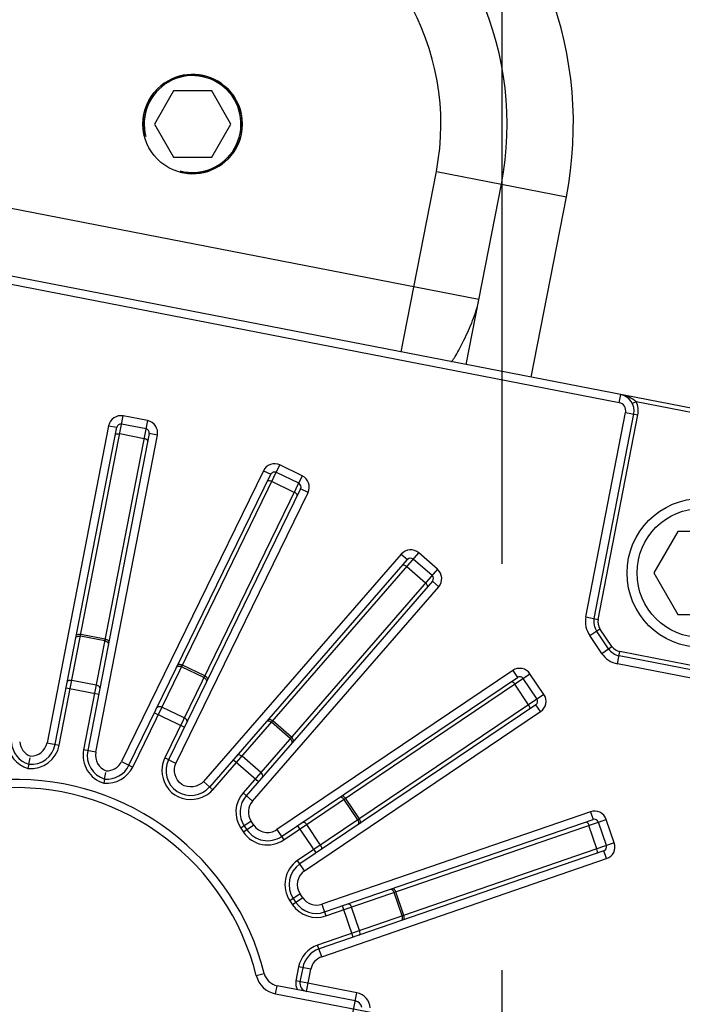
# Model space of a CAD drawing. Header units: millimetres. Extents: x 0 to 11890, y 0 to 8410.
# Tile 96 of 190: x 5822 to 5902, y 2004 to 2123. Entities that reach past the tile are written whole.
import ezdxf

# ---------------------------------------------------------------- set-up
doc = ezdxf.new("R2010")
doc.units = ezdxf.units.MM
doc.header["$LTSCALE"] = 653.95
doc.linetypes.add('CENTER', pattern=[0.6, 0.375, -0.075, 0.075, -0.075])
doc.layers.get('0').update_dxf_attribs({"linetype": 'CONTINUOUS'})
for name, color, linetype in [('304103000050_DXF_AXIS', 7, 'CONTINUOUS'), ('304103000055DXF_CONTINUOUS_LINE', 7, 'CONTINUOUS'), ('304304000100DXF_CONTINUOUS_LINE', 7, 'CONTINUOUS'), ('501023000113DXF_CONTINUOUS_LINE', 7, 'CONTINUOUS'), ('625001000003DXF_CONTINUOUS_LINE', 7, 'CONTINUOUS'), ('R180-1-YUNDODXF_CONTINUOUS_LINE', 7, 'CONTINUOUS'), ('R180-1-YUNDONGFANWDXF_DIMENSION', 7, 'CONTINUOUS')]:
    doc.layers.add(name, color=color, linetype=linetype)
doc.styles.get("Standard").update_dxf_attribs({"font": 'txt', "width": 0.7})
doc.dimstyles.new('DIMSTYLE_3', dxfattribs={"dimtxt": 100, "dimasz": 60, "dimexe": 5, "dimexo": 0.2, "dimtad": 1, "dimdsep": 46, "dimtxsty": 'Standard', "dimblk": '_FILLED', "dimblk1": '_FILLED', "dimblk2": '_FILLED', "dimcen": 0.09, "dimclrt": 5, "dimazin": 2, "dimtp": 0.01, "dimtm": 0.01, "dimtfac": 1, "dimtofl": 0, "dimtmove": 0, "dimatfit": 3, "dimldrblk": '_FILLED', "dimfxl": 0, "dimtolj": 1, "dimarcsym": 0})

# ---------------------------------------------------------------- blocks, each defined once
blk = doc.blocks.new('_FILLED')
at = {"color": 0, "linetype": 'ByBlock'}
blk.add_solid([(0, 0), (-1, 0.1667), (-1, -0.1667)], dxfattribs=at)
blk = doc.blocks.new('*D8')
at = {"layer": 'R180-1-YUNDONGFANWDXF_DIMENSION', "color": 2, "linetype": 'Continuous'}
for p, q in [((6000.45, 1562.51), (5880.19, 2302.8)), ((5880.19, 2302.8), (6094.37, 984.3))]:
    blk.add_line(p, q, dxfattribs=at)
at = {"layer": 'R180-1-YUNDONGFANWDXF_DIMENSION', "color": 2, "linetype": 'Continuous', "xscale": 60, "yscale": 60, "zscale": 60, "rotation": 279.2266978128}
blk.add_blockref('_FILLED', (6000.45, 1562.51), dxfattribs=at)
blk = doc.blocks.new('*D9')
at = {"layer": 'R180-1-YUNDONGFANWDXF_DIMENSION', "color": 2, "linetype": 'Continuous'}
for p, q in [((6532.57, 1548.87), (5880.19, 2302.8)), ((5880.19, 2302.8), (6775.54, 1268.08)), ((6532.57, 1548.87), (6532.57, 1548.87))]:
    blk.add_line(p, q, dxfattribs=at)
at = {"layer": 'R180-1-YUNDONGFANWDXF_DIMENSION', "color": 2, "linetype": 'Continuous', "xscale": 60, "yscale": 60, "zscale": 60, "rotation": 130.8701139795}
blk.add_blockref('_FILLED', (6532.57, 1548.87), dxfattribs=at)

msp = doc.modelspace()

# ---------------------------------------------------------------- linework, layer by layer
at = {"layer": '304103000050_DXF_AXIS', "color": 7, "linetype": 'CENTER'}
msp.add_line((5880.193, 2302.802), (5880.193, 1922.802), dxfattribs=at)
at = {"layer": '304103000055DXF_CONTINUOUS_LINE', "color": 9, "linetype": 'Continuous'}
for p, q in [((5868.064, 2083.182), (5872.3, 2104.974)), ((5872.3, 2104.974), (5888.006, 2101.921)), ((5877.444, 2089.508), (5802.84, 2104.01)), ((5883.77, 2080.129), (5888.006, 2101.921))]:
    msp.add_line(p, q, dxfattribs=at)
at = {"layer": '304103000055DXF_CONTINUOUS_LINE', "color": 7, "linetype": 'Continuous'}
msp.add_line((5875.917, 2081.655), (5880.153, 2103.447), dxfattribs=at)
msp.add_circle((5842.851, 2110.698), 6, dxfattribs=at)
at = {"layer": '304103000055DXF_CONTINUOUS_LINE', "color": 9, "linetype": 'Continuous'}
for radius, start, end in [(46, 349, 51.82294), (30, 349, 71.82724), (30, 125.70704, 169)]:
    msp.add_arc((5842.851, 2110.698), radius, start, end, dxfattribs=at)
at = {"layer": '304103000055DXF_CONTINUOUS_LINE', "color": 7, "linetype": 'Continuous'}
msp.add_arc((5842.851, 2110.698), 38, 349, 58.4922, dxfattribs=at)
at = {"layer": '304103000055DXF_CONTINUOUS_LINE', "color": 2, "linetype": 'Continuous'}
msp.add_arc((5842.851, 2110.698), 6, 255, 195, dxfattribs=at)
at = {"layer": '304103000055DXF_CONTINUOUS_LINE', "color": 9, "linetype": 'Continuous'}
msp.add_open_spline([(5874.052, 2082.018), (5874.149, 2081.999), (5874.385, 2082.33), (5874.878, 2083.101), (5875.714, 2084.766), (5876.747, 2086.947), (5877.274, 2088.637), (5877.444, 2089.508)], degree=3, knots=[0, 0, 0, 0, 0.0356521, 0.1146011, 0.3672238, 0.6790204, 1, 1, 1, 1], dxfattribs=at)
at = {"layer": '304304000100DXF_CONTINUOUS_LINE', "color": 7, "linetype": 'Continuous'}
for p, q in [((5908.2, 2075.38), (5769.031, 2102.432)), ((5891.347, 2050.976), (5896.15, 2075.685)), ((5826.253, 2035.789), (5833.695, 2074.072)), ((5837.226, 2073.895), (5834.281, 2074.468)), ((5837.621, 2073.309), (5830.18, 2035.026)), ((5835.169, 2033.265), (5852.304, 2068.396)), ((5855.669, 2067.311), (5852.972, 2068.626)), ((5855.899, 2066.643), (5839.939, 2033.92)), ((5868.055, 2058.753), (5844.156, 2031.283)), ((5844.921, 2030.617), (5868.81, 2058.097)), ((5871.779, 2056.179), (5869.515, 2058.147)), ((5871.828, 2055.473), (5849.325, 2029.586)), ((5893.098, 2047.332), (5891.652, 2049.476)), ((5919.084, 2041.684), (5894.375, 2046.487)), ((5853.588, 2024.654), (5882.088, 2043.877)), ((5884.459, 2041.255), (5882.782, 2043.742)), ((5884.324, 2040.561), (5855.825, 2021.338)), ((5823.065, 2033.371), (5823.219, 2034.163)), ((5845.288, 2030.299), (5848.17, 2033.592)), ((5823.065, 2033.371), (5822.969, 2032.878)), ((5832.23, 2031.59), (5832.383, 2032.381)), ((5832.23, 2031.59), (5832.134, 2031.096)), ((5844.156, 2031.283), (5844.897, 2030.638)), ((5844.921, 2030.617), (5845.288, 2030.299)), ((5858.8, 2015.538), (5891.233, 2026.705)), ((5892.845, 2023.559), (5891.868, 2026.395)), ((5849.102, 2025.94), (5849.423, 2025.464)), ((5892.535, 2022.923), (5858.123, 2011.074)), ((5855.015, 2017.173), (5855.336, 2016.697)), ((5856.155, 2008.81), (5855.826, 2007.119)), ((5862.507, 2004.802), (5853.066, 2006.637))]:
    msp.add_line(p, q, dxfattribs=at)
at = {"layer": '304304000100DXF_CONTINUOUS_LINE', "color": 9, "linetype": 'Continuous'}
for p, q in [((5894.377, 2077.048), (5782.472, 2098.8)), ((5894.377, 2077.048), (5894.568, 2078.03)), ((5896.436, 2077.157), (5895.986, 2076.939)), ((5908.105, 2074.889), (5896.436, 2077.157)), ((5826.744, 2035.693), (5834.472, 2075.449)), ((5837.417, 2074.877), (5834.472, 2075.449)), ((5890.365, 2051.167), (5895.168, 2075.876)), ((5891.838, 2050.88), (5896.641, 2075.589)), ((5895.168, 2075.876), (5896.641, 2075.589)), ((5832.713, 2074.263), (5825.272, 2035.98)), ((5837.417, 2074.877), (5829.689, 2035.121)), ((5832.713, 2074.263), (5833.695, 2074.072)), ((5831.161, 2034.835), (5838.603, 2073.118)), ((5836.993, 2072.699), (5834.048, 2073.271)), ((5838.603, 2073.118), (5837.621, 2073.309)), ((5835.618, 2033.046), (5853.411, 2069.525)), ((5856.107, 2068.21), (5853.411, 2069.525)), ((5851.405, 2068.835), (5834.27, 2033.703)), ((5856.107, 2068.21), (5839.489, 2034.139)), ((5851.405, 2068.835), (5852.304, 2068.396)), ((5855.135, 2066.216), (5852.438, 2067.531)), ((5840.838, 2033.481), (5856.798, 2066.204)), ((5856.798, 2066.204), (5855.899, 2066.643)), ((5848.17, 2033.592), (5870.171, 2058.901)), ((5868.055, 2058.753), (5868.81, 2058.097)), ((5872.435, 2056.933), (5870.171, 2058.901)), ((5870.98, 2055.259), (5868.716, 2057.227)), ((5872.435, 2056.933), (5848.947, 2029.914)), ((5872.583, 2054.817), (5871.828, 2055.473)), ((5850.08, 2028.93), (5872.583, 2054.817)), ((5890.365, 2051.167), (5891.838, 2050.88)), ((5832.286, 2048.483), (5829.341, 2049.056)), ((5890.823, 2048.917), (5892.067, 2049.755)), ((5892.269, 2046.773), (5890.823, 2048.917)), ((5893.513, 2047.612), (5892.067, 2049.755)), ((5832.245, 2048.269), (5829.3, 2048.841)), ((5892.269, 2046.773), (5893.513, 2047.612)), ((5894.184, 2045.506), (5894.47, 2046.978)), ((5919.179, 2042.175), (5894.47, 2046.978)), ((5844.32, 2044.044), (5841.624, 2045.359)), ((5918.893, 2040.703), (5894.184, 2045.506)), ((5844.225, 2043.848), (5841.528, 2045.163)), ((5881.528, 2044.706), (5853.029, 2025.483)), ((5853.867, 2024.239), (5883.611, 2044.302)), ((5881.528, 2044.706), (5882.088, 2043.877)), ((5885.288, 2041.814), (5883.611, 2044.302)), ((5831.208, 2042.939), (5828.264, 2043.511)), ((5883.449, 2040.574), (5881.771, 2043.061)), ((5827.582, 2042.625), (5831.508, 2041.862)), ((5885.288, 2041.814), (5855.545, 2021.752)), ((5838.26, 2039.603), (5841.855, 2037.849)), ((5841.844, 2038.967), (5839.148, 2040.282)), ((5856.384, 2020.509), (5884.884, 2039.732)), ((5884.884, 2039.732), (5884.324, 2040.561)), ((5854.652, 2036.476), (5852.388, 2038.444)), ((5854.796, 2036.641), (5852.531, 2038.609)), ((5825.272, 2035.98), (5826.744, 2035.693)), ((5831.161, 2034.835), (5829.689, 2035.121)), ((5834.27, 2033.703), (5835.618, 2033.046)), ((5840.838, 2033.481), (5839.489, 2034.139)), ((5847.792, 2033.92), (5850.811, 2031.295)), ((5851.09, 2032.378), (5848.826, 2034.346)), ((5850.08, 2028.93), (5848.947, 2029.914)), ((5862.816, 2026.657), (5861.139, 2029.144)), ((5862.998, 2026.779), (5861.32, 2029.266)), ((5890.907, 2027.651), (5858.475, 2016.483)), ((5890.907, 2027.651), (5891.233, 2026.705)), ((5849.931, 2026.499), (5848.687, 2025.66)), ((5850.252, 2026.023), (5849.931, 2026.499)), ((5858.963, 2015.065), (5892.814, 2026.721)), ((5893.79, 2023.884), (5892.814, 2026.721)), ((5848.687, 2025.66), (5849.009, 2025.184)), ((5850.252, 2026.023), (5849.009, 2025.184)), ((5853.029, 2025.483), (5853.867, 2024.239)), ((5855.529, 2025.963), (5857.765, 2022.647)), ((5858.315, 2023.621), (5856.637, 2026.108)), ((5891.693, 2023.162), (5890.716, 2025.999)), ((5893.79, 2023.884), (5857.96, 2011.547)), ((5892.861, 2021.978), (5892.535, 2022.923)), ((5856.384, 2020.509), (5855.545, 2021.752)), ((5858.448, 2010.129), (5892.861, 2021.978)), ((5855.844, 2017.732), (5854.601, 2016.894)), ((5854.601, 2016.894), (5854.922, 2016.417)), ((5856.165, 2017.256), (5854.922, 2016.417)), ((5856.165, 2017.256), (5855.844, 2017.732)), ((5868.161, 2015.059), (5867.185, 2017.896)), ((5868.368, 2015.131), (5867.391, 2017.967)), ((5858.475, 2016.483), (5858.963, 2015.065)), ((5862.244, 2012.493), (5860.942, 2016.275)), ((5863.027, 2013.292), (5862.05, 2016.128)), ((5858.448, 2010.129), (5857.96, 2011.547)), ((5855.664, 2008.905), (5855.335, 2007.215)), ((5857.136, 2008.619), (5855.664, 2008.905)), ((5856.617, 2005.947), (5857.136, 2008.619)), ((5850.538, 2007.869), (5851.508, 2008.113)), ((5852.876, 2005.655), (5853.066, 2006.637)), ((5862.697, 2005.784), (5855.335, 2007.215)), ((5852.876, 2005.655), (5866.242, 2003.057)), ((5857.736, 1980.261), (5862.697, 2005.784))]:
    msp.add_line(p, q, dxfattribs=at)
at = {"layer": '304304000100DXF_CONTINUOUS_LINE', "color": 7, "linetype": 'Continuous'}
for centre, radius, start, end in [((5894.187, 2076.066), 2, 349, 79), ((5834.186, 2073.977), 0.5, 79, 169), ((5837.13, 2073.404), 0.5, 349, 79), ((5852.753, 2068.177), 0.5, 64, 154), ((5855.45, 2066.862), 0.5, 334, 64), ((5869.187, 2057.769), 0.5, 49, 139), ((5871.451, 2055.801), 0.5, 319, 49), ((5893.31, 2050.594), 2, 169, 214), ((5894.756, 2048.45), 2, 214, 259), ((5882.367, 2043.463), 0.5, 34, 124), ((5884.045, 2040.976), 0.5, 304, 34), ((5823.96, 2036.234), 3, 184, 252.64448), ((5823.308, 2036.361), 3, 265.35552, 349), ((5833.125, 2034.453), 3, 169, 252.64448), ((5842.635, 2032.604), 3, 154, 319.32016), ((5832.473, 2034.58), 3, 265.35552, 334), ((5821.443, 2000.559), 31, 14.10272, 323.89728), ((5851.589, 2027.617), 3, 139, 214), ((5891.395, 2026.232), 0.5, 19, 109), ((5851.91, 2027.141), 3, 214, 304), ((5892.372, 2023.396), 0.5, 289, 19), ((5857.502, 2018.851), 3, 124, 214), ((5857.824, 2018.374), 3, 214, 289), ((5859.1, 2008.238), 3, 109, 169), ((5853.448, 2008.6), 2, 194.10272, 259), ((5856.808, 2006.928), 1, 169, 259), ((5862.316, 2003.82), 1, 9.60362, 79)]:
    msp.add_arc(centre, radius, start, end, dxfattribs=at)
at = {"layer": '304304000100DXF_CONTINUOUS_LINE', "color": 9, "linetype": 'Continuous'}
for centre, radius, start, end in [((5894.187, 2076.066), 1, 349, 79), ((5894.187, 2076.066), 2.5, 349, 25.8699), ((5834.186, 2073.977), 1.5, 79, 169), ((5837.13, 2073.404), 1.5, 349, 79), ((5852.753, 2068.177), 1.5, 64, 154), ((5855.45, 2066.862), 1.5, 334, 64), ((5869.187, 2057.769), 1.5, 49, 139), ((5871.451, 2055.801), 1.5, 319, 49), ((5893.31, 2050.594), 3, 169, 214), ((5893.31, 2050.594), 1.5, 169, 214), ((5894.756, 2048.45), 3, 214, 259), ((5894.756, 2048.45), 1.5, 214, 259), ((5882.367, 2043.463), 1.5, 34, 124), ((5884.045, 2040.976), 1.5, 304, 34), ((5823.96, 2036.234), 3.5, 184, 253.55538), ((5823.96, 2036.234), 2, 184, 249.44199), ((5823.308, 2036.361), 2, 268.55801, 349), ((5823.308, 2036.361), 3.5, 264.44462, 349), ((5833.125, 2034.453), 3.5, 169, 253.55538), ((5833.125, 2034.453), 2, 169, 249.44199), ((5832.473, 2034.58), 2, 268.55801, 334), ((5842.659, 2032.597), 3.525, 154.06606, 172.17242), ((5832.473, 2034.58), 3.5, 264.44462, 334), ((5821.443, 2000.559), 30, 14.10272, 323.89728), ((5843.046, 2032.248), 2.971, 317.4083, 318.99704), ((5851.589, 2027.617), 3.5, 139, 214), ((5851.589, 2027.617), 2, 139, 214), ((5891.395, 2026.232), 1.5, 19, 109), ((5851.91, 2027.141), 3.5, 214, 304), ((5851.91, 2027.141), 2, 214, 304), ((5892.372, 2023.396), 1.5, 289, 19), ((5857.502, 2018.851), 3.5, 124, 214), ((5857.502, 2018.851), 2, 124, 214), ((5857.824, 2018.374), 2, 214, 289), ((5857.824, 2018.374), 3.5, 214, 289), ((5859.1, 2008.238), 3.5, 109, 169), ((5859.1, 2008.238), 2, 109, 169), ((5853.448, 2008.6), 3, 194.10272, 259), ((5856.808, 2006.928), 1.5, 169, 210.81031), ((5862.316, 2003.82), 2, 3.6142, 79)]:
    msp.add_arc(centre, radius, start, end, dxfattribs=at)
for points in [[(5896.436, 2077.157), (5895.948, 2077.641), (5895.243, 2077.899), (5894.568, 2078.03)], [(5833.52, 2073.175), (5833.554, 2073.351), (5833.873, 2073.306), (5834.048, 2073.271)], [(5837.447, 2072.412), (5837.481, 2072.588), (5837.169, 2072.665), (5836.993, 2072.699)], [(5851.903, 2067.575), (5851.982, 2067.736), (5852.277, 2067.61), (5852.438, 2067.531)], [(5855.498, 2065.821), (5855.577, 2065.982), (5855.295, 2066.138), (5855.135, 2066.216)], [(5868.21, 2057.408), (5868.327, 2057.543), (5868.581, 2057.344), (5868.716, 2057.227)], [(5871.229, 2054.783), (5871.346, 2054.918), (5871.115, 2055.141), (5870.98, 2055.259)], [(5827.725, 2043.361), (5827.761, 2043.544), (5828.081, 2043.547), (5828.264, 2043.511)], [(5881.33, 2043.366), (5881.478, 2043.466), (5881.671, 2043.209), (5881.771, 2043.061)], [(5831.652, 2042.598), (5831.687, 2042.781), (5831.391, 2042.903), (5831.208, 2042.939)], [(5883.567, 2040.05), (5883.715, 2040.15), (5883.549, 2040.426), (5883.449, 2040.574)], [(5838.589, 2040.277), (5838.671, 2040.444), (5838.98, 2040.364), (5839.148, 2040.282)], [(5842.184, 2038.523), (5842.266, 2038.691), (5842.012, 2038.885), (5841.844, 2038.967)], [(5848.284, 2034.486), (5848.407, 2034.626), (5848.685, 2034.468), (5848.826, 2034.346)], [(5851.303, 2031.861), (5851.425, 2032.002), (5851.23, 2032.256), (5851.09, 2032.378)], [(5844.424, 2029.596), (5844.722, 2029.769), (5845, 2029.984), (5845.233, 2030.237)], [(5856.15, 2026.382), (5856.305, 2026.487), (5856.533, 2026.262), (5856.637, 2026.108)], [(5890.369, 2026.408), (5890.538, 2026.466), (5890.658, 2026.168), (5890.716, 2025.999)], [(5858.387, 2023.066), (5858.542, 2023.171), (5858.419, 2023.466), (5858.315, 2023.621)], [(5891.671, 2022.626), (5891.84, 2022.684), (5891.751, 2022.993), (5891.693, 2023.162)], [(5861.651, 2016.52), (5861.827, 2016.58), (5861.99, 2016.304), (5862.05, 2016.128)], [(5862.954, 2012.737), (5863.13, 2012.798), (5863.088, 2013.115), (5863.027, 2013.292)]]:
    msp.add_open_spline(points, degree=3, dxfattribs=at)
for points, knots in [([(5828.813, 2048.96), (5828.821, 2048.998), (5828.937, 2049.054), (5829.033, 2049.067), (5829.099, 2049.071)], [0, 0, 0, 0, 0.372388, 1, 1, 1, 1]), ([(5829.099, 2049.071), (5829.139, 2049.073), (5829.221, 2049.073), (5829.301, 2049.064), (5829.341, 2049.056)], [0, 0, 0, 0, 0.4962292, 1, 1, 1, 1]), ([(5828.761, 2048.691), (5828.77, 2048.736), (5828.879, 2048.815), (5828.987, 2048.838), (5829.056, 2048.847)], [0, 0, 0, 0, 0.4003646, 1, 1, 1, 1]), ([(5829.056, 2048.847), (5829.096, 2048.853), (5829.178, 2048.857), (5829.26, 2048.849), (5829.3, 2048.841)], [0, 0, 0, 0, 0.4987687, 1, 1, 1, 1]), ([(5832.473, 2048.183), (5832.437, 2048.203), (5832.363, 2048.238), (5832.285, 2048.261), (5832.245, 2048.269)], [0, 0, 0, 0, 0.4987687, 1, 1, 1, 1]), ([(5832.678, 2048.304), (5832.628, 2048.348), (5832.5, 2048.421), (5832.363, 2048.469), (5832.286, 2048.483)], [0, 0, 0, 0, 0.4626658, 1, 1, 1, 1]), ([(5832.688, 2047.928), (5832.696, 2047.973), (5832.625, 2048.087), (5832.533, 2048.149), (5832.473, 2048.183)], [0, 0, 0, 0, 0.4003646, 1, 1, 1, 1]), ([(5832.74, 2048.196), (5832.743, 2048.213), (5832.727, 2048.258), (5832.697, 2048.287), (5832.678, 2048.304)], [0, 0, 0, 0, 0.4105106, 1, 1, 1, 1]), ([(5841.089, 2045.403), (5841.106, 2045.438), (5841.233, 2045.462), (5841.329, 2045.449), (5841.394, 2045.436)], [0, 0, 0, 0, 0.372388, 1, 1, 1, 1]), ([(5841.394, 2045.436), (5841.433, 2045.428), (5841.512, 2045.407), (5841.587, 2045.377), (5841.624, 2045.359)], [0, 0, 0, 0, 0.4962292, 1, 1, 1, 1]), ([(5840.969, 2045.157), (5840.989, 2045.198), (5841.115, 2045.246), (5841.226, 2045.241), (5841.294, 2045.232)], [0, 0, 0, 0, 0.4003646, 1, 1, 1, 1]), ([(5841.294, 2045.232), (5841.335, 2045.226), (5841.415, 2045.209), (5841.491, 2045.181), (5841.528, 2045.163)], [0, 0, 0, 0, 0.4987687, 1, 1, 1, 1]), ([(5844.423, 2043.706), (5844.394, 2043.734), (5844.331, 2043.787), (5844.261, 2043.83), (5844.225, 2043.848)], [0, 0, 0, 0, 0.4987687, 1, 1, 1, 1]), ([(5844.652, 2043.769), (5844.615, 2043.825), (5844.511, 2043.929), (5844.39, 2044.01), (5844.32, 2044.044)], [0, 0, 0, 0, 0.4626658, 1, 1, 1, 1]), ([(5844.564, 2043.404), (5844.585, 2043.445), (5844.545, 2043.573), (5844.472, 2043.657), (5844.423, 2043.706)], [0, 0, 0, 0, 0.4003646, 1, 1, 1, 1]), ([(5844.684, 2043.649), (5844.692, 2043.665), (5844.688, 2043.712), (5844.666, 2043.748), (5844.652, 2043.769)], [0, 0, 0, 0, 0.4105106, 1, 1, 1, 1]), ([(5851.847, 2038.584), (5851.877, 2038.618), (5852.01, 2038.632), (5852.116, 2038.598), (5852.18, 2038.571)], [0, 0, 0, 0, 0.4003646, 1, 1, 1, 1]), ([(5852.026, 2038.79), (5852.037, 2038.803), (5852.082, 2038.818), (5852.124, 2038.812), (5852.149, 2038.807)], [0, 0, 0, 0, 0.4105106, 1, 1, 1, 1]), ([(5852.149, 2038.807), (5852.215, 2038.795), (5852.351, 2038.74), (5852.473, 2038.66), (5852.531, 2038.609)], [0, 0, 0, 0, 0.4626659, 1, 1, 1, 1]), ([(5852.18, 2038.571), (5852.217, 2038.556), (5852.29, 2038.519), (5852.357, 2038.471), (5852.388, 2038.444)], [0, 0, 0, 0, 0.4987687, 1, 1, 1, 1]), ([(5854.807, 2036.288), (5854.786, 2036.323), (5854.739, 2036.39), (5854.683, 2036.449), (5854.652, 2036.476)], [0, 0, 0, 0, 0.4987687, 1, 1, 1, 1]), ([(5855.045, 2036.29), (5855.024, 2036.353), (5854.95, 2036.48), (5854.854, 2036.59), (5854.796, 2036.641)], [0, 0, 0, 0, 0.4626658, 1, 1, 1, 1]), ([(5854.865, 2035.959), (5854.896, 2035.994), (5854.89, 2036.128), (5854.842, 2036.228), (5854.807, 2036.288)], [0, 0, 0, 0, 0.4003646, 1, 1, 1, 1]), ([(5855.045, 2036.166), (5855.056, 2036.179), (5855.064, 2036.225), (5855.053, 2036.266), (5855.045, 2036.29)], [0, 0, 0, 0, 0.4105106, 1, 1, 1, 1]), ([(5844.156, 2031.283), (5843.577, 2030.617), (5841.055, 2030.215), (5840.452, 2032.691), (5840.838, 2033.481)], [0, 0, 0, 0, 0.5007333, 1, 1, 1, 1]), ([(5839.167, 2033.077), (5838.999, 2031.848), (5840.23, 2028.962), (5843.351, 2028.973), (5844.424, 2029.596)], [0, 0, 0, 0, 0.5000037, 1, 1, 1, 1]), ([(5860.652, 2029.419), (5860.69, 2029.445), (5860.823, 2029.423), (5860.916, 2029.363), (5860.971, 2029.321)], [0, 0, 0, 0, 0.4003646, 1, 1, 1, 1]), ([(5860.879, 2029.572), (5860.893, 2029.581), (5860.94, 2029.584), (5860.979, 2029.568), (5861.002, 2029.557)], [0, 0, 0, 0, 0.4105106, 1, 1, 1, 1]), ([(5860.971, 2029.321), (5861.003, 2029.296), (5861.064, 2029.241), (5861.116, 2029.178), (5861.139, 2029.144)], [0, 0, 0, 0, 0.4987687, 1, 1, 1, 1]), ([(5861.002, 2029.557), (5861.062, 2029.528), (5861.179, 2029.439), (5861.277, 2029.331), (5861.32, 2029.266)], [0, 0, 0, 0, 0.4626659, 1, 1, 1, 1]), ([(5862.917, 2026.435), (5862.906, 2026.474), (5862.879, 2026.551), (5862.839, 2026.623), (5862.816, 2026.657)], [0, 0, 0, 0, 0.4987687, 1, 1, 1, 1]), ([(5862.889, 2026.103), (5862.927, 2026.128), (5862.957, 2026.259), (5862.936, 2026.369), (5862.917, 2026.435)], [0, 0, 0, 0, 0.4003646, 1, 1, 1, 1]), ([(5863.148, 2026.375), (5863.144, 2026.442), (5863.105, 2026.584), (5863.041, 2026.715), (5862.998, 2026.779)], [0, 0, 0, 0, 0.4626658, 1, 1, 1, 1]), ([(5863.115, 2026.255), (5863.13, 2026.265), (5863.15, 2026.308), (5863.149, 2026.35), (5863.148, 2026.375)], [0, 0, 0, 0, 0.4105106, 1, 1, 1, 1]), ([(5866.785, 2018.287), (5866.829, 2018.302), (5866.951, 2018.247), (5867.026, 2018.165), (5867.068, 2018.11)], [0, 0, 0, 0, 0.4003646, 1, 1, 1, 1]), ([(5867.044, 2018.376), (5867.06, 2018.382), (5867.106, 2018.372), (5867.14, 2018.346), (5867.159, 2018.33)], [0, 0, 0, 0, 0.4105106, 1, 1, 1, 1]), ([(5867.068, 2018.11), (5867.093, 2018.078), (5867.137, 2018.009), (5867.171, 2017.935), (5867.185, 2017.896)], [0, 0, 0, 0, 0.4987687, 1, 1, 1, 1]), ([(5867.159, 2018.33), (5867.182, 2018.311), (5867.226, 2018.264), (5867.264, 2018.213), (5867.283, 2018.184)], [0, 0, 0, 0, 0.4640099, 1, 1, 1, 1]), ([(5867.283, 2018.184), (5867.305, 2018.151), (5867.346, 2018.08), (5867.378, 2018.006), (5867.391, 2017.967)], [0, 0, 0, 0, 0.4962292, 1, 1, 1, 1]), ([(5868.088, 2014.505), (5868.131, 2014.52), (5868.194, 2014.639), (5868.202, 2014.75), (5868.201, 2014.819)], [0, 0, 0, 0, 0.4003646, 1, 1, 1, 1]), ([(5868.201, 2014.819), (5868.201, 2014.859), (5868.194, 2014.941), (5868.175, 2015.021), (5868.161, 2015.059)], [0, 0, 0, 0, 0.4987687, 1, 1, 1, 1]), ([(5868.346, 2014.594), (5868.383, 2014.607), (5868.423, 2014.73), (5868.421, 2014.827), (5868.416, 2014.893)], [0, 0, 0, 0, 0.372388, 1, 1, 1, 1]), ([(5868.416, 2014.893), (5868.413, 2014.933), (5868.402, 2015.013), (5868.381, 2015.092), (5868.368, 2015.131)], [0, 0, 0, 0, 0.4962292, 1, 1, 1, 1])]:
    msp.add_open_spline(points, degree=3, knots=knots, dxfattribs=at)
at = {"layer": '501023000113DXF_CONTINUOUS_LINE', "color": 7, "linetype": 'Continuous'}
for p, q in [((5901.46, 2061.479), (5898.573, 2056.479)), ((5907.233, 2061.479), (5901.46, 2061.479)), ((5898.573, 2056.479), (5901.46, 2051.479)), ((5901.46, 2051.479), (5907.233, 2051.479))]:
    msp.add_line(p, q, dxfattribs=at)
msp.add_circle((5904.346, 2056.479), 9, dxfattribs=at)
at = {"layer": '501023000113DXF_CONTINUOUS_LINE', "color": 9, "linetype": 'Continuous'}
msp.add_circle((5904.346, 2056.479), 7.8, dxfattribs=at)
at = {"layer": '625001000003DXF_CONTINUOUS_LINE', "color": 7, "linetype": 'Continuous'}
for p, q in [((5840.542, 2114.698), (5838.233, 2110.698)), ((5845.161, 2114.698), (5840.542, 2114.698)), ((5847.47, 2110.698), (5845.161, 2114.698)), ((5838.233, 2110.698), (5840.542, 2106.698)), ((5845.161, 2106.698), (5847.47, 2110.698)), ((5840.542, 2106.698), (5845.161, 2106.698))]:
    msp.add_line(p, q, dxfattribs=at)
msp.add_circle((5842.851, 2110.698), 6, dxfattribs=at)
at = {"layer": '625001000003DXF_CONTINUOUS_LINE', "color": 2, "linetype": 'Continuous'}
msp.add_arc((5842.851, 2110.698), 5.85, 255, 195, dxfattribs=at)
at = {"layer": 'R180-1-YUNDODXF_CONTINUOUS_LINE', "color": 7, "linetype": 'Continuous'}
msp.add_circle((5880.203, 2302.802), 997, dxfattribs=at)

# ---------------------------------------------------------------- dimensions: what is measured, and where the dimension line sits
at = {"layer": 'R180-1-YUNDONGFANWDXF_DIMENSION', "color": 2, "linetype": 'Continuous'}
for mpoint, picture, middle in [((6000.449, 1562.506), '*D8', (6074.156, 1264.681)), ((6532.57, 1548.871), '*D9', (6611.23, 1496.172))]:
    dim = msp.add_radius_dim(center=(5880.193, 2302.802), mpoint=mpoint, text='R<>', dimstyle='DIMSTYLE_3', override={"dimpost": '<>'}, dxfattribs=at)
    dim.commit()
    dim.dimension.update_dxf_attribs({"geometry": picture, "text_midpoint": middle, "dimtype": 164})

doc.saveas('drawing.dxf')
